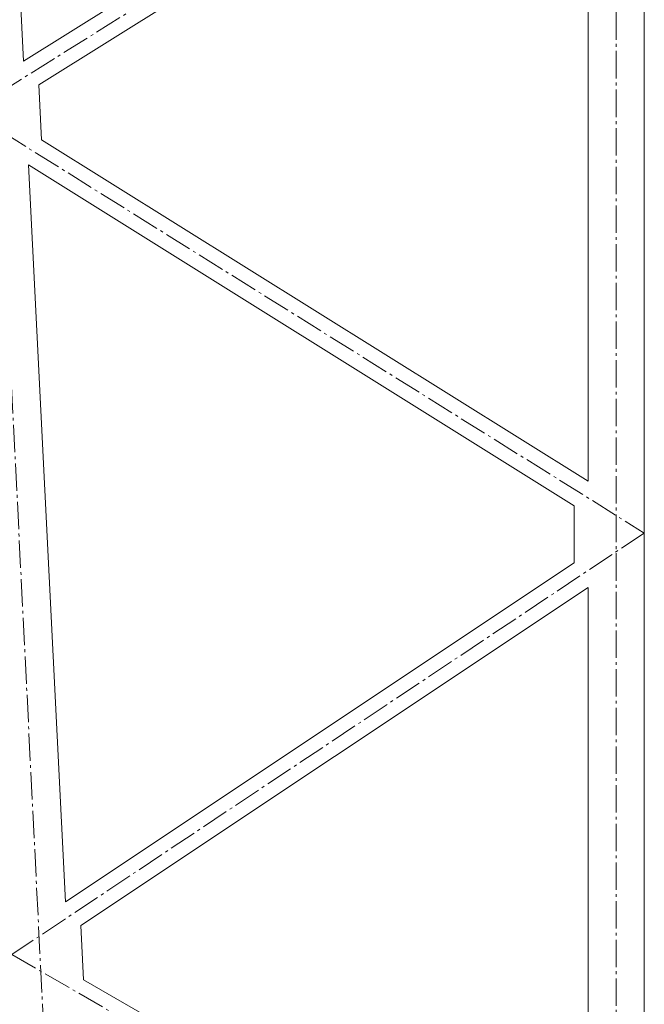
# Model space of a CAD drawing. Header units: millimetres. Extents: x -385852 to 693036, y -525006 to 444206.
# Tile 89 of 156: x 205723 to 207945, y 48123 to 51627. Entities that reach past the tile are written whole.
import ezdxf

# ---------------------------------------------------------------- set-up
doc = ezdxf.new("R2010")
doc.units = ezdxf.units.MM
doc.linetypes.add('AM_DIN_G_W050', pattern=[13.75, 9.75, -1.5, 1, -1.5])
doc.layers.add('A99_S_kce-pohl', color=61, linetype='Continuous', lineweight=5)

msp = doc.modelspace()

# ---------------------------------------------------------------- linework, layer by layer
at = {"layer": 'A99_S_kce-pohl', "color": 253, "linetype": 'AM_DIN_G_W050', "lineweight": 0, "ltscale": 10}
for points in [[(205494.8752, 54304.9938), (205944.8752, 45304.9938)], [(207845, 46605.3458), (207845, 46605.3458), (207845, 54300)], [(207945, 52800), (205545, 51300)], [(205545, 51300), (207945, 49800), (205695, 48300), (207945, 47000)]]:
    msp.add_lwpolyline(points, dxfattribs=at)
at = {"layer": 'A99_S_kce-pohl', "lineweight": 5}
for points in [[(207945, 54300), (207945, 46605.3458)], [(205605.5065, 54094.8672), (205736.3229, 51478.5392)], [(207695, 52702.7124), (205736.3229, 51478.5392)], [(207745, 52616.0376), (205790.5859, 51394.5288)], [(207745, 52616.0376), (207745, 49983.9624)], [(205790.5859, 51394.5288), (205800.3437, 51199.3726)], [(205800.3437, 51199.3726), (207745, 49983.9624)], [(205754.7527, 51109.9422), (205885.8825, 48487.3475)], [(205754.7527, 51109.9422), (207695, 49897.2876)], [(207695, 49897.2876), (207695, 49693.4259)], [(207695, 49693.4259), (205885.8825, 48487.3475)], [(207745, 49606.5741), (205940.1454, 48403.3378)], [(207745, 49606.5741), (207745, 47173.3013)], [(205940.1454, 48403.3378), (205949.7855, 48210.5363)], [(205949.7855, 48210.5363), (207745, 47173.3013)]]:
    msp.add_lwpolyline(points, dxfattribs=at)

doc.saveas('drawing.dxf')
